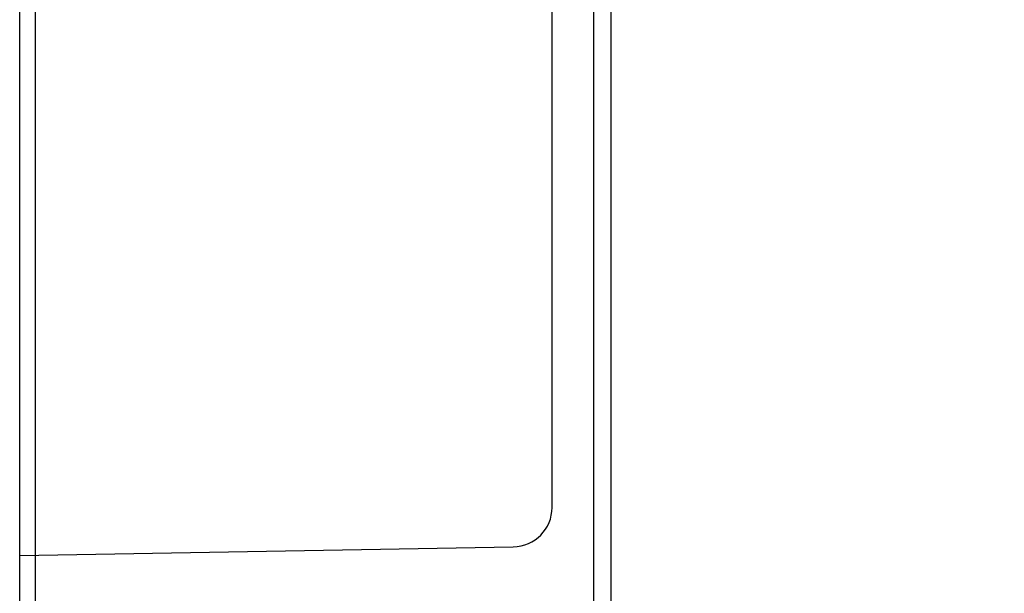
# Model space of a CAD drawing. Header units: inches. Extents: x 0 to 22, y 0 to 17.
# Tile 10 of 44: x 4.2 to 5.7, y 11.2 to 12. Entities that reach past the tile are written whole.
import ezdxf

# ---------------------------------------------------------------- set-up
doc = ezdxf.new("R2010")
doc.units = ezdxf.units.IN
doc.header["$LTSCALE"] = 1.21
doc.header["$MEASUREMENT"] = 0
doc.layers.get('0').update_dxf_attribs({"linetype": 'CONTINUOUS'})
doc.layers.add('DIMENSIONS', color=7, linetype='CONTINUOUS')
doc.styles.get("Standard").update_dxf_attribs({"font": 'txt', "width": 0.8})
doc.dimstyles.new('DIMSTYLE_1', dxfattribs={"dimtxt": 0.125, "dimasz": 0.18, "dimexe": 0.125, "dimexo": 0.0625, "dimgap": 0.0625, "dimtad": 0, "dimtih": 1, "dimtoh": 1, "dimdec": 3, "dimzin": 4, "dimdsep": 46, "dimtxsty": 'STANDARD', "dimblk": '_FILLED', "dimblk1": '_FILLED', "dimblk2": '_FILLED', "dimcen": 0.09, "dimadec": 0, "dimazin": 0, "dimtp": 0.01, "dimtm": 0.01, "dimtfac": 1, "dimtdec": 3, "dimtofl": 0, "dimtmove": 0, "dimatfit": 3, "dimldrblk": '_FILLED', "dimfxl": 1, "dimtolj": 1, "dimtzin": 4, "dimarcsym": 0})

# ---------------------------------------------------------------- blocks, each defined once
blk = doc.blocks.new('_FILLED')
at = {"color": 0, "linetype": 'BYBLOCK'}
blk.add_solid([(0, 0), (-1, 0.1736), (-1, -0.1736)], dxfattribs=at)
blk = doc.blocks.new('*D2')
at = {"layer": 'DIMENSIONS', "color": 2, "linetype": 'CONTINUOUS'}
for p, q in [((5.1, 12.9153), (6.6965, 12.9153)), ((6.5715, 12.9153), (6.5715, 11.3058)), ((6.5715, 9.4463), (6.5715, 11.0558)), ((5.1, 9.4463), (6.6965, 9.4463))]:
    blk.add_line(p, q, dxfattribs=at)
at = {"layer": 'DIMENSIONS', "color": 2, "linetype": 'CONTINUOUS', "xscale": 0.18, "yscale": 0.18, "zscale": 0.18}
for p, rotation in [((6.5715, 12.9153), 90), ((6.5715, 9.4463), 270)]:
    blk.add_blockref('_FILLED', p, dxfattribs=dict(at, rotation=rotation))
at = {"layer": 'DIMENSIONS', "color": 2, "linetype": 'CONTINUOUS', "insert": (6.5715, 11.2433), "char_height": 0.125, "width": 1.325, "attachment_point": 2, "line_spacing_factor": 0.9}
blk.add_mtext('3.469{\\Ftxt.shx;\\W1.000000;\\H0.125000; }[88.11]', dxfattribs=at)

msp = doc.modelspace()

# ---------------------------------------------------------------- linework, layer by layer
at = {"color": 7, "linetype": 'CONTINUOUS'}
for p, q in [((4.2379, 9.5463), (4.2379, 12.8153)), ((5.1379, 9.5463), (5.1379, 12.8153)), ((4.2615, 12.7386), (4.2615, 9.725)), ((5.1109, 12.636), (5.1109, 9.7255)), ((5.0479, 11.2997), (5.0479, 12.3368)), ((4.2379, 11.2266), (4.9889, 11.2397))]:
    msp.add_line(p, q, dxfattribs=at)
msp.add_arc((4.9879, 11.2997), 0.06, 271, 360, dxfattribs=at)

# ---------------------------------------------------------------- dimensions: what is measured, and where the dimension line sits
at = {"layer": 'DIMENSIONS', "color": 2, "linetype": 'CONTINUOUS'}
dim = msp.add_linear_dim(base=(6.5715, 9.4463), p1=(5.0375, 12.9153), p2=(5.0375, 9.4463), angle=270, dimstyle='DIMSTYLE_1', dxfattribs=at)
dim.commit()
dim.dimension.update_dxf_attribs({"geometry": '*D2', "text_midpoint": (6.5715, 11.1808), "dimtype": 160})

doc.saveas('drawing.dxf')
